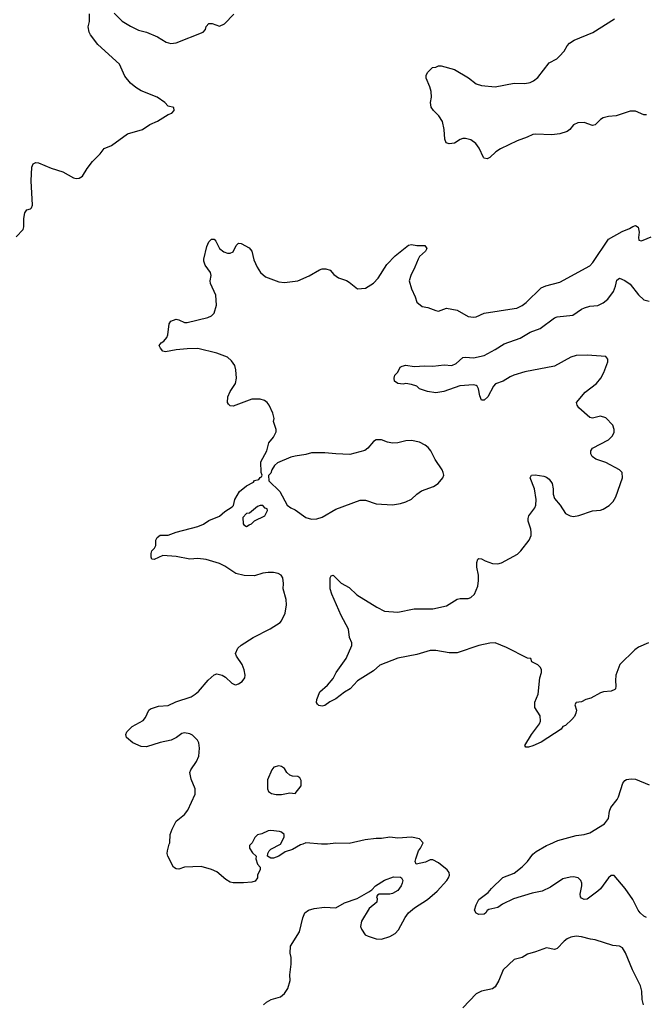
# Model space of a CAD drawing. Header units: inches. Extents: x 1834610 to 2027685, y 642842 to 774116.
# Tile 228 of 256: x 1893931 to 1898569, y 728814 to 736103. Entities that reach past the tile are written whole.
import ezdxf

# ---------------------------------------------------------------- set-up
doc = ezdxf.new("R2010")
doc.units = ezdxf.units.IN
doc.header["$MEASUREMENT"] = 0
doc.layers.add('B8792', color=7, linetype='Continuous')
doc.layers.add('B8793', color=7, linetype='Continuous')

msp = doc.modelspace()

# ---------------------------------------------------------------- linework, layer by layer
at = {"layer": 'B8792', "color": 5}
for points, elevation in [([(1895641.7, 730000), (1895632, 729990), (1895631.3, 729970), (1895655.3, 729935.3), (1895682, 729910), (1895678, 729890), (1895692, 729850), (1895712, 729830), (1895711.6, 729811.6), (1895692, 729770), (1895691.3, 729750), (1895673.7, 729726.3), (1895650, 729719), (1895587.1, 729712.9), (1895510, 729712.7), (1895490, 729717.2), (1895457.5, 729737.5), (1895390, 729793.2), (1895350, 729812.3), (1895273.8, 729833.8), (1895150, 729829.3), (1895110, 729814), (1895090, 729815.3), (1895068.7, 729830), (1895028, 729910), (1895022, 729930), (1895024, 729950), (1895038.3, 730000)], 580), ([(1895736, 728810), (1895757.2, 728830), (1895791.3, 728848.7), (1895861.2, 728870), (1895890, 728894), (1895915.1, 728930), (1895933.2, 728990), (1895929.3, 729030.7), (1895941.2, 729110), (1895940.2, 729160.2), (1895932.9, 729192.9), (1895935.5, 729244.5), (1896001.2, 729350), (1896027.2, 729452.8), (1896041.2, 729490), (1896068.7, 729510), (1896110, 729523), (1896187.6, 729532.4), (1896270, 729527.7), (1896335.3, 729564.7), (1896430, 729598), (1896514.8, 729645.2), (1896538.6, 729661.4), (1896564, 729690), (1896630, 729733), (1896696.8, 729756.8), (1896750, 729754.8), (1896758, 729750), (1896766, 729730), (1896762.8, 729710), (1896754, 729690), (1896730, 729657.2), (1896690, 729635.1), (1896670, 729629.5), (1896591.3, 729628.7), (1896579.6, 729620.4), (1896572, 729610), (1896576, 729596), (1896574, 729570), (1896517.7, 729522.3), (1896460.4, 729430), (1896453.4, 729390), (1896460.7, 729370), (1896488.9, 729328.9), (1896510, 729317.1), (1896570, 729297.3), (1896610, 729294.8), (1896670, 729314.8), (1896710, 729338.8), (1896734.9, 729365.1), (1896783.3, 729456.7), (1896809.7, 729490.3), (1896852.5, 729527.5), (1896950, 729590.4), (1897020.5, 729650), (1897092, 729730), (1897106, 729750), (1897113.2, 729770), (1897109, 729790), (1897094, 729810), (1897030, 729861.2), (1896990, 729884), (1896970, 729882), (1896933.7, 729866.3), (1896866, 729850), (1896858, 729870), (1896862, 729890), (1896882, 729950), (1896898, 729970), (1896913, 730000)], 580), ([(1896025.8, 730000), (1896010, 729994), (1895950, 729959), (1895896.9, 729943.1), (1895850, 729909.2), (1895810, 729895.3), (1895790, 729895.3), (1895766, 729910), (1895768, 729930), (1895778, 729950), (1895790, 729962), (1895860.4, 729999.6), (1895860.6, 730000)], 580), ([(1896208.7, 730000), (1896190, 729998), (1896165, 730000)], 580), ([(1898570, 729457.2), (1898550, 729466), (1898522.4, 729490), (1898508.3, 729510), (1898469.6, 729590), (1898411.6, 729670), (1898330, 729766.6), (1898310, 729766.6), (1898290, 729749.4), (1898230, 729669.4), (1898210.6, 729650), (1898130, 729593.2), (1898108, 729590), (1898090, 729599), (1898082.7, 729610), (1898079.3, 729630), (1898091.5, 729690), (1898091.5, 729710), (1898085.1, 729730), (1898064, 729750), (1898030, 729756.4), (1898004.2, 729755.8), (1897950, 729741.3), (1897860.4, 729679.6), (1897797.3, 729650), (1897723.4, 729636.6), (1897584.9, 729595.1), (1897505.5, 729554.5), (1897470, 729529.4), (1897403.6, 729516.4), (1897391.3, 729508.7), (1897382, 729490), (1897370, 729482), (1897330, 729478), (1897308.9, 729488.9), (1897298, 729510), (1897309, 729550), (1897329.2, 729590), (1897398.9, 729641.1), (1897422.9, 729670), (1897508, 729752), (1897590, 729783.8), (1897650, 729830.4), (1897689.6, 729870), (1897730, 729926), (1897754, 729946), (1897831.3, 729988.7), (1897855.8, 730000)], 560), ([(1898547.8, 728810), (1898538.4, 728850), (1898535.2, 728910), (1898526.9, 728950), (1898467, 729070), (1898415.4, 729195.4), (1898391.6, 729231.6), (1898370, 729243.5), (1898322, 729250), (1898190, 729289.7), (1898155.1, 729295.1), (1898090, 729314), (1898050, 729318), (1898010, 729309.5), (1897982.3, 729297.7), (1897959.9, 729280.1), (1897910, 729226.6), (1897898, 729222), (1897890, 729219.5), (1897830, 729232.7), (1897750, 729200.9), (1897690, 729185.1), (1897650, 729160.7), (1897590, 729146), (1897510.7, 729070), (1897477.1, 728990), (1897450, 728943.7), (1897430, 728927.3), (1897348.9, 728911.1), (1897310, 728891.8), (1897211.3, 728788.7)], 580)]:
    msp.add_lwpolyline(points, dxfattribs=dict(at, elevation=elevation))
at = {"layer": 'B8793', "color": 5}
for points, elevation in [([(1893904.8, 734495.2), (1893957.2, 734550), (1893962.7, 734570), (1893962.9, 734630), (1893970, 734672), (1893984.8, 734695.2), (1894010, 734702.8), (1894017.2, 734710), (1894026.6, 734730), (1894015.7, 734910), (1894020.3, 735010), (1894030, 735034.9), (1894050, 735044.9), (1894070, 735042.4), (1894163.1, 735003.1), (1894250, 734976.2), (1894330, 734931.6), (1894350, 734926.9), (1894370.8, 734929.2), (1894394.8, 734945.2), (1894430, 735002), (1894470, 735054), (1894527.6, 735110), (1894556, 735150), (1894610, 735172.4), (1894730, 735258), (1894839, 735290), (1894893.1, 735326.9), (1894950, 735352.7), (1895030, 735401), (1895058, 735410), (1895075.3, 735430), (1895072.5, 735452.5), (1895030, 735462), (1895005.2, 735490), (1894949.4, 735530), (1894830, 735576.8), (1894790, 735600.9), (1894750, 735632.8), (1894710, 735685.6), (1894670, 735774), (1894510, 735918.5), (1894455.4, 735990), (1894444.7, 736010), (1894437.2, 736050), (1894448, 736090), (1894447.3, 736147.3)], 620), ([(1894630, 736152.2), (1894690, 736092.2), (1894750, 736053.7), (1894810, 736026.4), (1894870.4, 736010.4), (1894950, 735976.3), (1895016.2, 735936.2), (1895050, 735926.4), (1895090, 735930.3), (1895289, 736010), (1895305.2, 736030), (1895310, 736051.3), (1895330, 736073.4), (1895355.2, 736075.2), (1895410, 736054.8), (1895446.8, 736073.2), (1895516, 736144)], 620), ([(1898570, 735397.7), (1898550, 735398), (1898490, 735424.7), (1898450, 735424.7), (1898344.7, 735390), (1898290, 735385.1), (1898250, 735375.6), (1898230, 735362.9), (1898190, 735325.1), (1898170, 735319.7), (1898110, 735342.6), (1898061.2, 735338.8), (1898030, 735323.7), (1898002, 735290), (1897984.2, 735275.8), (1897930, 735258.3), (1897870, 735249.8), (1897750, 735255.6), (1897730, 735252), (1897688.1, 735231.9), (1897613.2, 735206.8), (1897490, 735147.3), (1897454.4, 735125.6), (1897410, 735082.7), (1897390, 735073.2), (1897370, 735077.2), (1897363.6, 735083.6), (1897331.5, 735151.5), (1897307, 735187), (1897270, 735212.7), (1897230, 735222.7), (1897210, 735222.7), (1897190, 735216), (1897150, 735189.3), (1897110, 735184), (1897088, 735190), (1897077.2, 735217.2), (1897072.3, 735290), (1897059.3, 735350), (1897032.7, 735390), (1896993.2, 735430), (1896975.5, 735455.5), (1896972.7, 735490), (1896978, 735530), (1896976, 735570), (1896966.8, 735606.8), (1896939, 735670), (1896939, 735690), (1896948.9, 735711.1), (1896986, 735750), (1897010, 735752), (1897030, 735762), (1897050, 735762), (1897150, 735733.4), (1897252, 735672), (1897309, 735629), (1897350, 735614.4), (1897450, 735605.3), (1897590, 735632.3), (1897670, 735631.5), (1897710, 735638.9), (1897735.1, 735650), (1897766.1, 735673.9), (1897850, 735783), (1897906, 735814), (1897926.5, 735833.5), (1897960.9, 735870), (1897982.7, 735910), (1898001.2, 735930), (1898034, 735950), (1898172.8, 736007.2), (1898332.3, 736110)], 580), ([(1895038.3, 730000), (1895041.2, 730010), (1895044, 730070), (1895059, 730110), (1895089, 730170), (1895150, 730218.8), (1895176, 730250), (1895229.3, 730370), (1895229.3, 730410), (1895200.1, 730480.1), (1895189.4, 730530), (1895197, 730550), (1895240.5, 730610), (1895256.3, 730650), (1895262.9, 730710), (1895256.2, 730750), (1895246.6, 730770), (1895210, 730806.6), (1895190, 730816.2), (1895150, 730824.5), (1895130, 730818), (1895091.7, 730788.3), (1895051.7, 730768.3), (1894970, 730753), (1894870, 730719.6), (1894830, 730722.4), (1894769.2, 730750), (1894721.2, 730790), (1894717.2, 730810), (1894725.2, 730830), (1894764, 730870), (1894844.5, 730915.5), (1894862, 730938), (1894886, 730990), (1894899.6, 731000.4), (1894958.6, 731021.4), (1895030, 731026.7), (1895086.3, 731053.7), (1895199.3, 731090), (1895230.9, 731109.1), (1895254.5, 731130), (1895325.9, 731214.1), (1895370, 731252.7), (1895390, 731259.3), (1895430.4, 731250.4), (1895455.5, 731235.5), (1895501, 731190), (1895521.1, 731181.1), (1895530, 731179.1), (1895550, 731184.9), (1895576.6, 731203.4), (1895597.2, 731230), (1895599.3, 731250), (1895592.7, 731290), (1895577.2, 731330), (1895536, 731390), (1895529.5, 731409.5), (1895546.6, 731450), (1895570, 731473), (1895658, 731530), (1895785.6, 731594.4), (1895859.1, 731640.9), (1895870, 731651.3), (1895896.2, 731710), (1895905.6, 731770), (1895902.9, 731810), (1895880.5, 731890), (1895884.4, 731930), (1895878.3, 731970), (1895866, 731990), (1895843.5, 732003.5), (1895810, 732010.7), (1895770, 732010.7), (1895730, 732004.5), (1895670, 731986), (1895592.6, 731987.4), (1895530, 732002.7), (1895450, 732056.4), (1895410, 732076.4), (1895310, 732106.3), (1895250, 732113), (1895190, 732109.6), (1895089.6, 732129.6), (1894990, 732136), (1894926.3, 732106.3), (1894909.3, 732109.3), (1894904.7, 732124.7), (1894904, 732150), (1894909, 732170), (1894929.3, 732190.7), (1894939, 732210), (1894939, 732250), (1894949, 732270), (1894970, 732286), (1895030, 732287.3), (1895088, 732310), (1895250, 732350.8), (1895292.3, 732367.7), (1895330, 732394.8), (1895410, 732426.8), (1895450, 732462.8), (1895504.7, 732495.3), (1895514, 732506), (1895524, 732550), (1895559, 732610), (1895610, 732651), (1895660.4, 732679.6), (1895670, 732692), (1895702, 732698), (1895710, 732714), (1895722, 732718), (1895726, 732730), (1895718, 732750), (1895715.3, 732830), (1895761.2, 732910), (1895775.3, 732970), (1895808.9, 733011.1), (1895828.4, 733051.6), (1895828.7, 733070), (1895809.2, 733129.2), (1895814, 733150), (1895805.2, 733190), (1895778, 733250), (1895762.7, 733270), (1895742.8, 733282.8), (1895710, 733292.6), (1895650, 733292.8), (1895510, 733242.7), (1895490, 733244), (1895476, 733256), (1895469.5, 733270), (1895472, 733310), (1895489.6, 733350), (1895527.3, 733410), (1895535.6, 733450), (1895531.5, 733510), (1895522.8, 733542.8), (1895498.4, 733578.4), (1895470, 733603.6), (1895390, 733633.3), (1895250, 733667.6), (1895170, 733667), (1895090, 733658.4), (1895010, 733643.6), (1894989.7, 733649.7), (1894972.3, 733670), (1894963.7, 733690), (1894977.2, 733710), (1894997.3, 733722.7), (1895020.7, 733750), (1895027.3, 733770), (1895037.2, 733850), (1895049.6, 733870.4), (1895090, 733884.9), (1895110, 733882), (1895150, 733862), (1895170, 733860.5), (1895322.4, 733897.6), (1895349.6, 733910.4), (1895369.6, 733930.4), (1895386.6, 733990), (1895382.5, 734062.5), (1895343, 734150), (1895341.3, 734170), (1895347.3, 734210), (1895344.5, 734230), (1895304.6, 734284.6), (1895294.9, 734314.9), (1895294.5, 734330), (1895316.4, 734423.6), (1895330, 734457.3), (1895350, 734477.3), (1895370, 734478.8), (1895383.4, 734463.4), (1895409.1, 734409.1), (1895443, 734383), (1895470, 734375.3), (1895490, 734374.4), (1895510, 734384.9), (1895532.3, 734430), (1895550, 734447.7), (1895570, 734445.3), (1895630, 734413), (1895650.2, 734390), (1895664.9, 734324.9), (1895688.5, 734270), (1895714, 734230), (1895750, 734199.5), (1895850, 734162), (1895890, 734158), (1895990, 734170.4), (1896072.5, 734207.5), (1896150, 734250.4), (1896170, 734258), (1896197.5, 734257.5), (1896227.9, 734247.9), (1896256.8, 734216.8), (1896290, 734191.3), (1896350, 734171), (1896370, 734159.1), (1896430.5, 734110.5), (1896490, 734116.4), (1896550, 734152.7), (1896583.6, 734190), (1896649.6, 734290), (1896710, 734354.9), (1896810, 734433), (1896830, 734438), (1896870, 734430.5), (1896930.4, 734430.4), (1896944, 734410), (1896934, 734390), (1896890.6, 734350), (1896879.3, 734330), (1896856.4, 734270), (1896824.9, 734210), (1896814.4, 734170), (1896830.3, 734110.3), (1896859.1, 734050), (1896870.7, 734010.7), (1896910, 733979.1), (1896952.1, 733972.1), (1897010, 733950.4), (1897030, 733946), (1897090, 733966.4), (1897130, 733960.9), (1897170, 733951.3), (1897250, 733906.5), (1897290, 733899.7), (1897310, 733902.8), (1897370, 733929.2), (1897590, 733963.6), (1897610, 733968.1), (1897650, 733987.2), (1897679.7, 734010), (1897790, 734117.6), (1897826.5, 734133.5), (1897930, 734159), (1898150, 734279.6), (1898174.1, 734305.9), (1898290, 734477.1), (1898390, 734534.6), (1898443.7, 734556.3), (1898470, 734572.7), (1898490, 734579.1), (1898507.7, 734567.7), (1898517.3, 734530), (1898511.3, 734491.3), (1898514, 734470), (1898530, 734466), (1898546, 734470), (1898605.6, 734494.4)], 580), ([(1898584.9, 731490), (1898510, 731456.9), (1898483, 731437), (1898372, 731328), (1898344.4, 731250), (1898340.4, 731210), (1898344, 731170), (1898341, 731150), (1898335.9, 731144.1), (1898310, 731132.7), (1898253.2, 731126.8), (1898230, 731119.3), (1898158.8, 731081.2), (1898122, 731070), (1898090, 731054), (1898050, 731048), (1898041, 731030), (1898051.3, 730990), (1898046.8, 730970), (1898036.3, 730943.7), (1898018.5, 730921.5), (1897970, 730877.2), (1897950.6, 730869.4), (1897938.8, 730850), (1897790, 730754.5), (1897730, 730726.6), (1897696.4, 730716.4), (1897678, 730718), (1897669.1, 730729.1), (1897718, 730810), (1897779.3, 730890), (1897786.6, 730910), (1897782.7, 730950), (1897744, 731010), (1897744, 731050), (1897769.5, 731110.5), (1897782, 731230), (1897793.2, 731270), (1897793.2, 731290), (1897786.3, 731306.3), (1897766.8, 731326.8), (1897722, 731350), (1897713.6, 731373.6), (1897690, 731377.2), (1897534.5, 731454.5), (1897450, 731489.8), (1897410, 731487.8), (1897330, 731469.2), (1897170, 731415.9), (1897110, 731416.8), (1897010, 731432.2), (1896970, 731432.2), (1896870, 731403.2), (1896730, 731377.3), (1896596.9, 731323.1), (1896550, 731283.5), (1896432.2, 731207.8), (1896377.1, 731150), (1896335.2, 731124.8), (1896270, 731075.1), (1896226.6, 731053.4), (1896190, 731026), (1896170, 731021.2), (1896146.3, 731026.3), (1896134.6, 731034.6), (1896128.7, 731048.7), (1896129.1, 731069.1), (1896152.5, 731127.5), (1896210, 731177.3), (1896250, 731226.8), (1896274.5, 731270), (1896347.5, 731372.5), (1896389, 731470), (1896389, 731490), (1896372.7, 731530), (1896365.2, 731590), (1896311.3, 731691.3), (1896240.5, 731850), (1896229.6, 731890.4), (1896229.4, 731970.6), (1896235.3, 731984.7), (1896250, 731990.7), (1896310.3, 731930.3), (1896370, 731899.1), (1896426.1, 731846.1), (1896573.9, 731753.9), (1896630, 731724.9), (1896730, 731716.5), (1896850, 731742.4), (1896990, 731741.6), (1897090, 731763.8), (1897168.1, 731811.9), (1897190, 731817.1), (1897250, 731818.8), (1897270, 731826), (1897297.2, 731850), (1897322, 731910), (1897327.6, 731950), (1897326, 731990), (1897313.6, 732050), (1897314.5, 732085.5), (1897322, 732110), (1897330, 732114), (1897350, 732110.6), (1897376.1, 732096.1), (1897430, 732078), (1897470, 732075.5), (1897498, 732082), (1897615.2, 732144.8), (1897640.9, 732170), (1897702.7, 732250), (1897715.9, 732284.1), (1897717, 732310), (1897714.5, 732330), (1897693.3, 732390), (1897693.3, 732410), (1897699.6, 732430), (1897744, 732490), (1897751, 732510), (1897754.8, 732550), (1897740.5, 732630), (1897709.5, 732710), (1897718, 732730), (1897746.8, 732733.2), (1897810, 732722.6), (1897830, 732717), (1897850, 732701.6), (1897872, 732670), (1897879.5, 732630), (1897880.2, 732590), (1897890, 732557.1), (1897930.4, 732510), (1897970, 732448), (1898004.7, 732430), (1898030, 732426), (1898070, 732432.4), (1898170, 732466.7), (1898230, 732472.4), (1898250, 732478.4), (1898293.2, 732506.8), (1898323.7, 732536.3), (1898344.2, 732570), (1898392.3, 732710), (1898389.4, 732749.4), (1898371.4, 732771.4), (1898270, 732824.5), (1898195.3, 732850), (1898169, 732870), (1898157.2, 732890), (1898157.2, 732910), (1898169.5, 732930.5), (1898287.9, 732992.1), (1898318.6, 733021.4), (1898332, 733050), (1898331.8, 733070), (1898321, 733101), (1898270, 733156.2), (1898230, 733167), (1898170, 733154), (1898150, 733159), (1898069.3, 733230), (1898056, 733250), (1898052.7, 733270), (1898115.8, 733344.2), (1898199.6, 733410), (1898231.5, 733450), (1898254.7, 733490), (1898283.5, 733570), (1898284.2, 733590), (1898268.3, 733608.3), (1898130, 733620.4), (1898050, 733617.9), (1898010, 733604.9), (1897890, 733538.5), (1897670, 733496), (1897587.8, 733472.2), (1897560.3, 733459.7), (1897510, 733426.3), (1897453.4, 733406.6), (1897438, 733390), (1897394.9, 733310), (1897370, 733287), (1897350, 733285.2), (1897337.4, 733317.4), (1897326.6, 733370), (1897317.6, 733390), (1897310, 733395.4), (1897290, 733398.7), (1897188.2, 733391.8), (1897070, 733349.7), (1897010, 733339.6), (1896949.7, 733349.7), (1896889.6, 733369.6), (1896870, 733388.7), (1896830, 733402), (1896790, 733408.7), (1896770, 733404), (1896729.4, 733409.4), (1896706, 733426), (1896702, 733450), (1896708.4, 733471.6), (1896730, 733494), (1896746, 733530), (1896761.2, 733538.8), (1896790, 733544), (1896850, 733534.4), (1896930, 733540.4), (1896990, 733537.1), (1897072.1, 733547.9), (1897130, 733543.8), (1897161.7, 733558.3), (1897210, 733602.8), (1897230, 733605.5), (1897290, 733600.3), (1897370, 733618), (1897450, 733660.3), (1897517, 733703), (1897635.6, 733744.4), (1897710, 733790.3), (1897783, 733817), (1897890, 733896.4), (1897910, 733903.1), (1898025.6, 733914.4), (1898090, 733959.3), (1898111.1, 733968.9), (1898150, 733981.3), (1898210, 733988), (1898250, 734005.5), (1898285.2, 734034.8), (1898325.4, 734090), (1898341.5, 734130), (1898350, 734174.8), (1898369.7, 734190.3), (1898410, 734172.9), (1898450, 734144), (1898510, 734066), (1898550, 734027.7), (1898590, 734019.3)], 560), ([(1897855.8, 730000), (1897913.4, 730026.6), (1898050, 730064.1), (1898108.6, 730071.4), (1898150, 730083.1), (1898259.3, 730150), (1898289.4, 730190), (1898296.6, 730243.4), (1898306, 730270), (1898352.7, 730330), (1898362.7, 730350), (1898395.1, 730450), (1898409.5, 730470.5), (1898422, 730478), (1898456.2, 730483.8), (1898490, 730481.3), (1898590, 730439.1)], 560), ([(1895860.6, 730000), (1895888, 730050), (1895888, 730070), (1895868.9, 730088.9), (1895853.6, 730093.6), (1895790, 730101.2), (1895770, 730097.2), (1895723.5, 730076.5), (1895690, 730068.7), (1895670.7, 730049.3), (1895651.3, 730010), (1895641.7, 730000)], 580), ([(1896913, 730000), (1896918, 730010), (1896890, 730039), (1896831.9, 730051.9), (1896730, 730044.5), (1896670, 730052), (1896610, 730041.6), (1896570, 730041.6), (1896488.6, 730031.4), (1896370, 730004.5), (1896270, 730006.6), (1896208.7, 730000)], 580), ([(1896165, 730000), (1896050, 730009.2), (1896025.8, 730000)], 580)]:
    msp.add_lwpolyline(points, dxfattribs=dict(at, elevation=elevation))
at = {"layer": 'B8793', "color": 5, "elevation": 580}
for points in [[(1896610, 732992.3), (1896570, 732992.3), (1896550, 732981.2), (1896508.5, 732931.5), (1896486.2, 732913.8), (1896375.3, 732884.7), (1896270, 732887.6), (1896190, 732897), (1896090, 732897), (1896050, 732883.7), (1895970, 732872.7), (1895936.8, 732863.2), (1895838, 732822), (1895818, 732802), (1895798, 732770), (1895790, 732746), (1895772.7, 732727.3), (1895774, 732690), (1895856, 732610), (1895911.3, 732510), (1895938, 732490), (1895970, 732474), (1896050, 732416.3), (1896090, 732404.4), (1896130, 732406.7), (1896170, 732419.1), (1896270, 732479.3), (1896450, 732546), (1896490, 732545.5), (1896570, 732519.1), (1896690, 732510.7), (1896750, 732520.7), (1896790, 732533.4), (1896830, 732553.4), (1896869.4, 732590), (1896905.9, 732614.1), (1896993.1, 732646.9), (1897029, 732670), (1897064, 732710), (1897069.2, 732730), (1897065.2, 732750), (1897057.2, 732770), (1897007.1, 732847.1), (1896973.3, 732910), (1896954.5, 732934.5), (1896933.2, 732953.2), (1896890, 732974.7), (1896830, 732988), (1896790, 732986), (1896730, 732969.6), (1896690, 732967), (1896654.2, 732974.2)], [(1895730, 732506), (1895710, 732506), (1895690, 732498), (1895631.6, 732448.4), (1895610, 732446), (1895583.6, 732416.4), (1895584.7, 732370), (1895590, 732362), (1895610, 732352), (1895630, 732362), (1895646, 732370), (1895670, 732394), (1895746, 732430), (1895766, 732470), (1895762, 732482), (1895747.3, 732487.3)], [(1895850, 730579), (1895811.1, 730568.9), (1895798, 730550), (1895765.4, 730474.6), (1895764.7, 730410), (1895772, 730390), (1895794.8, 730374.8), (1895830, 730366.8), (1895870, 730366), (1895930, 730378), (1895970, 730374), (1896015.3, 730430), (1896014, 730470), (1896004, 730490), (1895990, 730501.2), (1895950, 730502.7), (1895930, 730509.2), (1895909.5, 730529.5), (1895890, 730559), (1895870, 730574)]]:
    msp.add_lwpolyline(points, close=True, dxfattribs=at)

doc.saveas('drawing.dxf')
